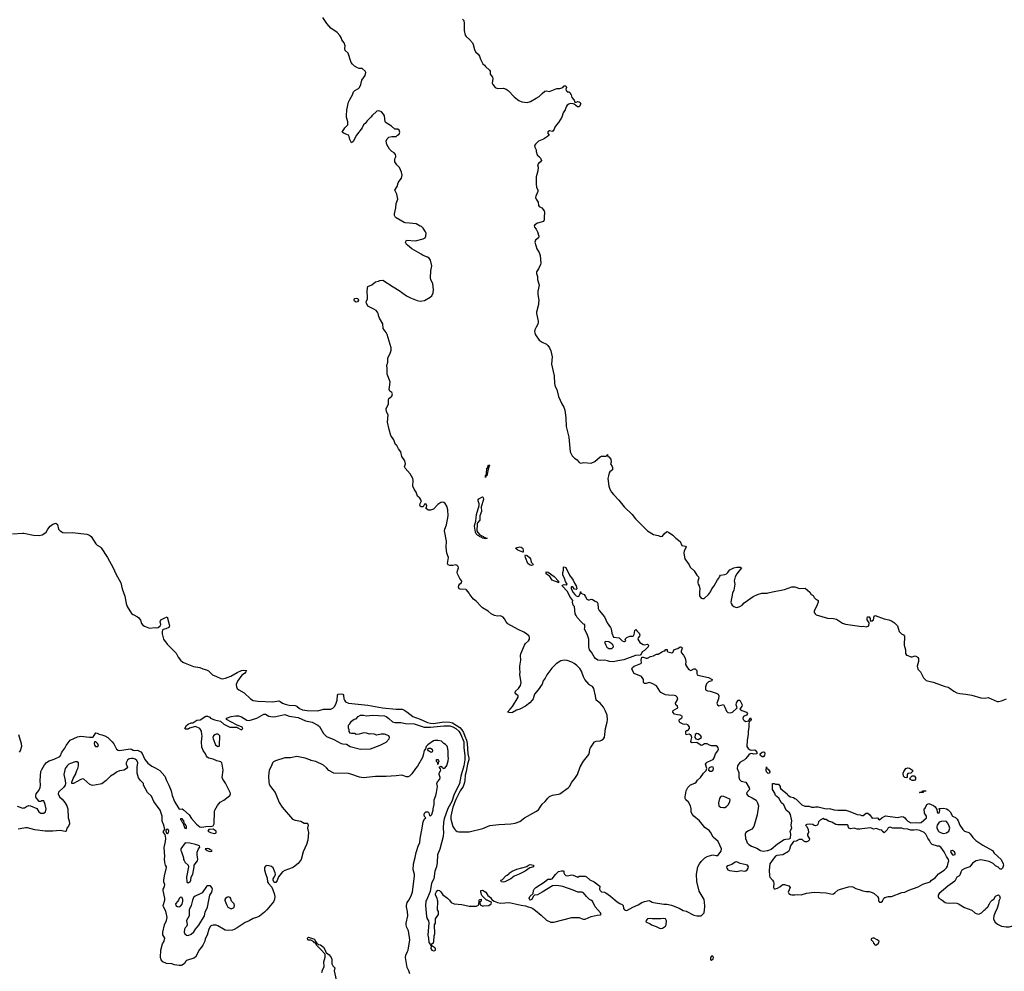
# Model space of a CAD drawing. Header units: inches. Extents: x 2347120 to 2490770, y 707513 to 877705.
# Tile 77 of 132: x 2399946 to 2413187, y 819045 to 831842. Entities that reach past the tile are written whole.
import ezdxf

# ---------------------------------------------------------------- set-up
doc = ezdxf.new("R2010")
doc.units = ezdxf.units.IN
doc.header["$MEASUREMENT"] = 0
for name, color, linetype in [('C3892', 7, 'Continuous'), ('C4801', 7, 'Continuous'), ('C4802', 7, 'Continuous'), ('C4803', 7, 'Continuous'), ('C4811', 7, 'Continuous'), ('C4812', 7, 'Continuous')]:
    doc.layers.add(name, color=color, linetype=linetype)

msp = doc.modelspace()

# ---------------------------------------------------------------- linework, layer by layer
at = {"layer": 'C3892', "color": 5}
for points, elevation in [([(2399850, 824930), (2399990, 824937), (2400000, 824935)], 80), ([(2399930, 822231), (2399968, 822110), (2399969, 822070), (2399953, 822010), (2399939, 821990)], 60), ([(2399910, 821264), (2399990, 821240), (2400000, 821243)], 60), ([(2400000, 820970), (2399925, 820955)], 60)]:
    msp.add_lwpolyline(points, dxfattribs=dict(at, elevation=elevation))
at = {"layer": 'C4801', "color": 5, "elevation": 60}
for points in [[(2403367, 820000), (2403359, 819981), (2403269, 819870), (2403239, 819841), (2403172, 819788), (2403132, 819768), (2403085, 819755), (2403030, 819724), (2402977, 819703), (2402870, 819628), (2402830, 819606), (2402810, 819600), (2402750, 819595), (2402710, 819600), (2402685, 819610), (2402610, 819657), (2402590, 819664), (2402550, 819666), (2402530, 819661), (2402510, 819650), (2402488, 819612), (2402465, 819530), (2402440, 819480), (2402434, 819450), (2402410, 819397), (2402393, 819370), (2402362, 819338), (2402310, 819235), (2402290, 819222), (2402191, 819189), (2402180, 819180), (2402162, 819150), (2402130, 819128), (2402116, 819124), (2402090, 819123), (2402030, 819130), (2401990, 819143), (2401922, 819150), (2401870, 819173), (2401850, 819197), (2401838, 819230), (2401842, 819330), (2401868, 819412), (2401889, 819450), (2401898, 819490), (2401873, 819533), (2401870, 819550), (2401872, 819572), (2401894, 819670), (2401920, 819730), (2401928, 819770), (2401913, 819853), (2401879, 819910), (2401876, 819930), (2401896, 820000)], [(2402080, 820000), (2402073, 819987), (2402043, 819950), (2402047, 819930), (2402070, 819916), (2402090, 819913), (2402110, 819922), (2402131, 819949), (2402142, 819990), (2402141, 820000)], [(2402271, 820000), (2402253, 819930), (2402224, 819870), (2402224, 819790), (2402191, 819730), (2402199, 819670), (2402191, 819649), (2402171, 819630), (2402161, 819610), (2402158, 819570), (2402165, 819550), (2402190, 819531), (2402210, 819526), (2402254, 819546), (2402290, 819575), (2402310, 819610), (2402355, 819665), (2402430, 819790), (2402439, 819841), (2402471, 819909), (2402488, 820000)], [(2402707, 820000), (2402708, 819990), (2402725, 819945), (2402745, 819905), (2402790, 819885), (2402823, 819897), (2402832, 819908), (2402836, 819930), (2402832, 819950), (2402793, 819990), (2402790, 820000)], [(2405191, 819011), (2405181, 819050), (2405158, 819098), (2405133, 819230), (2405138, 819262), (2405162, 819310), (2405168, 819330), (2405193, 819470), (2405176, 819590), (2405154, 819634), (2405145, 819670), (2405144, 819690), (2405164, 819790), (2405162, 819850), (2405147, 819910), (2405147, 819930), (2405159, 819970), (2405177, 820000)], [(2405415, 820000), (2405410, 819988), (2405403, 819930), (2405418, 819782), (2405427, 819750), (2405442, 819722), (2405447, 819690), (2405441, 819590), (2405433, 819530), (2405443, 819490), (2405449, 819430), (2405468, 819408), (2405470, 819394), (2405482, 819398), (2405486, 819410), (2405509, 819430), (2405515, 819445), (2405520, 819520), (2405528, 819550), (2405526, 819670), (2405538, 819690), (2405538, 819750), (2405578, 819810), (2405578, 819850), (2405566, 819870), (2405568, 819990), (2405565, 820000)], [(2405725, 820000), (2405750, 819972), (2405790, 819952), (2405890, 819941), (2405990, 819919), (2406090, 819922), (2406122, 819938), (2406127, 820000)], [(2406154, 820000), (2406154, 819990), (2406138, 819982), (2406134, 819970), (2406138, 819938), (2406165, 819925), (2406183, 819923), (2406253, 819930), (2406287, 819950), (2406289, 819970), (2406279, 819979), (2406231, 820000)], [(2406305, 820000), (2406326, 819986), (2406350, 819979), (2406370, 819968), (2406410, 819959), (2406530, 819968), (2406570, 819963), (2406690, 819933), (2406746, 819926), (2406783, 819910), (2406821, 819901), (2406848, 819888), (2406883, 819863), (2406959, 819799), (2407030, 819732), (2407090, 819704), (2407130, 819705), (2407370, 819769), (2407470, 819768), (2407510, 819750), (2407530, 819745), (2407550, 819746), (2407630, 819782), (2407710, 819799), (2407756, 819804), (2407764, 819810), (2407757, 819830), (2407685, 819910), (2407647, 819987), (2407625, 820000)], [(2407956, 820000), (2407980, 819980), (2408017, 819957), (2408050, 819945), (2408061, 819930), (2408067, 819890), (2408081, 819870), (2408090, 819865), (2408110, 819861), (2408190, 819908), (2408261, 819939), (2408314, 819970), (2408350, 819983), (2408410, 819995), (2408430, 819990), (2408450, 819975), (2408470, 819968), (2408608, 819948), (2408650, 819946), (2408710, 819932), (2408814, 819894), (2408870, 819863), (2408910, 819855), (2409010, 819801), (2409050, 819791), (2409110, 819792), (2409149, 819831), (2409158, 819910), (2409157, 819983), (2409152, 820000)], [(2404009, 819030), (2404018, 819062), (2404041, 819110), (2404038, 819170), (2404053, 819233), (2404055, 819275), (2403998, 819338), (2403942, 819390), (2403922, 819422), (2403910, 819429), (2403902, 819442), (2403862, 819462), (2403830, 819465), (2403822, 819470), (2403815, 819490), (2403830, 819505), (2403910, 819476), (2403916, 819470), (2403924, 819444), (2403930, 819442), (2403941, 819421), (2403965, 819405), (2403990, 819399), (2404030, 819371), (2404055, 819330), (2404062, 819302), (2404071, 819291), (2404110, 819266), (2404135, 819230), (2404143, 819210), (2404145, 819145), (2404158, 819118), (2404183, 819090), (2404174, 819050), (2404204, 818930)]]:
    msp.add_lwpolyline(points, dxfattribs=at)
for points in [[(2408610, 819754), (2408570, 819749), (2408450, 819749), (2408430, 819753), (2408390, 819749), (2408371, 819730), (2408365, 819710), (2408425, 819685), (2408442, 819670), (2408506, 819646), (2408550, 819623), (2408570, 819620), (2408590, 819625), (2408629, 819650), (2408639, 819670), (2408643, 819723), (2408629, 819749)], [(2405490, 819388), (2405478, 819382), (2405477, 819350), (2405490, 819327), (2405510, 819321), (2405530, 819324), (2405536, 819330), (2405536, 819350), (2405530, 819359)], [(2409250, 819248), (2409238, 819230), (2409234, 819214), (2409238, 819198), (2409250, 819194), (2409270, 819214), (2409274, 819230), (2409267, 819247)]]:
    msp.add_lwpolyline(points, close=True, dxfattribs=at)
at = {"layer": 'C4802', "color": 5}
for points, elevation in [([(2400000, 824935), (2400131, 824911), (2400210, 824907), (2400250, 824916), (2400285, 824935), (2400301, 824950), (2400324, 824990), (2400358, 825030), (2400390, 825057), (2400430, 825072), (2400453, 825053), (2400469, 824989), (2400489, 824969), (2400528, 824948), (2400563, 824943), (2400650, 824947), (2400850, 824923), (2400883, 824910), (2400908, 824890), (2400972, 824792), (2400990, 824775), (2401030, 824751), (2401040, 824740), (2401125, 824610), (2401203, 824470), (2401238, 824390), (2401305, 824270), (2401325, 824190), (2401359, 824090), (2401378, 823990), (2401393, 823950), (2401450, 823856), (2401470, 823841), (2401530, 823813), (2401550, 823797), (2401570, 823767), (2401583, 823723), (2401600, 823700), (2401624, 823684), (2401690, 823660), (2401768, 823668), (2401790, 823665), (2401810, 823670), (2401837, 823690), (2401842, 823710), (2401833, 823750), (2401845, 823770), (2401890, 823795), (2401931, 823810), (2401958, 823710), (2401959, 823690), (2401950, 823669), (2401910, 823651), (2401877, 823643), (2401867, 823633), (2401861, 823610), (2401863, 823583), (2401879, 823510), (2401930, 823446), (2402050, 823324), (2402079, 823270), (2402110, 823230), (2402142, 823202), (2402170, 823187), (2402283, 823143), (2402370, 823130), (2402410, 823112), (2402459, 823099), (2402484, 823084), (2402537, 823030), (2402591, 823011), (2402650, 822981), (2402670, 822978), (2402714, 822986), (2402786, 823014), (2402870, 823065), (2402928, 823092), (2402950, 823095), (2402992, 823092), (2402995, 823090), (2402988, 823070), (2402968, 823050), (2402934, 823026), (2402875, 822945), (2402859, 822901), (2402861, 822870), (2402872, 822850), (2402892, 822832), (2402963, 822790), (2403048, 822710), (2403087, 822687), (2403150, 822677), (2403350, 822669), (2403430, 822680), (2403450, 822672), (2403480, 822650), (2403516, 822636), (2403570, 822623), (2403650, 822621), (2403671, 822611), (2403710, 822579), (2403750, 822563), (2403810, 822553), (2403954, 822546), (2404032, 822568), (2404130, 822569), (2404158, 822582), (2404184, 822610), (2404203, 822650), (2404214, 822690), (2404220, 822760), (2404230, 822772), (2404274, 822774), (2404291, 822771), (2404300, 822760), (2404306, 822710), (2404313, 822690), (2404328, 822670), (2404370, 822650), (2404630, 822624), (2404827, 822590), (2405009, 822571), (2405090, 822568), (2405110, 822561), (2405153, 822533), (2405233, 822470), (2405330, 822437), (2405431, 822390), (2405470, 822380), (2405510, 822379), (2405650, 822400), (2405730, 822395), (2405765, 822385), (2405816, 822356), (2405863, 822323), (2405894, 822294), (2405915, 822255), (2405930, 822205), (2405954, 822154), (2405963, 822110), (2405972, 821970), (2405988, 821910), (2405987, 821890), (2405970, 821830), (2405951, 821730), (2405938, 821682), (2405934, 821610), (2405925, 821570), (2405909, 821530), (2405871, 821470), (2405810, 821355), (2405770, 821252), (2405742, 821130), (2405745, 821090), (2405772, 820990), (2405797, 820950), (2405810, 820936), (2405830, 820925), (2405850, 820920), (2405990, 820920), (2406173, 820967), (2406270, 821007), (2406390, 821019), (2406550, 821026), (2406610, 821037), (2406670, 821058), (2406735, 821110), (2406888, 821192), (2406922, 821218), (2406947, 821250), (2406970, 821291), (2407014, 821326), (2407047, 821373), (2407070, 821397), (2407110, 821415), (2407190, 821426), (2407210, 821433), (2407323, 821510), (2407340, 821530), (2407370, 821590), (2407410, 821638), (2407446, 821690), (2407485, 821795), (2407526, 821870), (2407599, 821961), (2407610, 821990), (2407614, 822030), (2407623, 822050), (2407678, 822130), (2407700, 822140), (2407750, 822145), (2407770, 822151), (2407793, 822167), (2407810, 822190), (2407824, 822310), (2407846, 822394), (2407852, 822430), (2407845, 822490), (2407825, 822545), (2407795, 822595), (2407750, 822650), (2407697, 822690), (2407691, 822750), (2407665, 822850), (2407650, 822875), (2407612, 822892), (2407602, 822902), (2407548, 822970), (2407527, 823007), (2407500, 823080), (2407477, 823117), (2407438, 823158), (2407404, 823184), (2407370, 823203), (2407310, 823225), (2407270, 823227), (2407222, 823218), (2407161, 823179), (2407100, 823120), (2407033, 823030), (2407012, 822988), (2406986, 822950), (2406970, 822905), (2406919, 822830), (2406868, 822770), (2406851, 822710), (2406839, 822690), (2406805, 822655), (2406750, 822610), (2406670, 822572), (2406625, 822555), (2406575, 822525), (2406542, 822522), (2406508, 822528), (2406540, 822570), (2406574, 822606), (2406649, 822730), (2406649, 822750), (2406624, 822770), (2406609, 822790), (2406613, 822810), (2406655, 822850), (2406681, 822890), (2406689, 822929), (2406672, 823030), (2406675, 823070), (2406670, 823110), (2406670, 823150), (2406686, 823230), (2406683, 823290), (2406687, 823313), (2406734, 823430), (2406750, 823452), (2406790, 823490), (2406803, 823510), (2406804, 823530), (2406796, 823550), (2406763, 823583), (2406727, 823607), (2406650, 823643), (2406510, 823719), (2406490, 823744), (2406467, 823787), (2406448, 823808), (2406410, 823824), (2406370, 823820), (2406329, 823830), (2406286, 823850), (2406244, 823890), (2406170, 823933), (2406150, 823949), (2406083, 824023), (2406047, 824050), (2405998, 824110), (2405989, 824130), (2405956, 824176), (2405950, 824179), (2405870, 824182), (2405854, 824190), (2405847, 824210), (2405850, 824232), (2405866, 824254), (2405889, 824271), (2405893, 824290), (2405867, 824327), (2405833, 824390), (2405829, 824410), (2405833, 824430), (2405849, 824470), (2405844, 824490), (2405830, 824504), (2405810, 824512), (2405770, 824500), (2405730, 824502), (2405709, 824510), (2405701, 824530), (2405712, 824610), (2405692, 824670), (2405681, 824750), (2405685, 824830), (2405661, 824970), (2405663, 824990), (2405686, 825050), (2405708, 825172), (2405705, 825250), (2405690, 825298), (2405670, 825335), (2405650, 825348), (2405630, 825352), (2405610, 825348), (2405570, 825324), (2405510, 825258), (2405470, 825244), (2405445, 825245), (2405408, 825270), (2405416, 825284), (2405421, 825310), (2405410, 825332), (2405392, 825328), (2405371, 825289), (2405346, 825290), (2405330, 825298), (2405326, 825310), (2405330, 825334), (2405349, 825370), (2405329, 825409), (2405295, 825435), (2405279, 825490), (2405249, 825530), (2405233, 825570), (2405236, 825650), (2405233, 825670), (2405195, 825735), (2405128, 825810), (2405123, 825830), (2405134, 825870), (2405126, 825910), (2405084, 825970), (2405071, 826030), (2405041, 826070), (2405016, 826116), (2405001, 826130), (2404989, 826150), (2404979, 826190), (2404939, 826250), (2404913, 826333), (2404893, 826430), (2404902, 826530), (2404879, 826570), (2404874, 826610), (2404906, 826674), (2404907, 826730), (2404912, 826748), (2404950, 826781), (2404958, 826810), (2404950, 826829), (2404925, 826845), (2404914, 826870), (2404925, 826930), (2404926, 826970), (2404887, 827073), (2404889, 827150), (2404885, 827190), (2404895, 827235), (2404899, 827290), (2404933, 827367), (2404941, 827399), (2404941, 827430), (2404887, 827607), (2404874, 827634), (2404833, 827690), (2404829, 827750), (2404784, 827830), (2404775, 827850), (2404769, 827890), (2404759, 827910), (2404739, 827930), (2404710, 827950), (2404630, 827990), (2404610, 828029), (2404607, 828050), (2404623, 828090), (2404625, 828110), (2404619, 828190), (2404622, 828230), (2404630, 828253), (2404683, 828277), (2404730, 828317), (2404773, 828327), (2404790, 828336), (2404830, 828338), (2404968, 828248), (2405050, 828200), (2405150, 828128), (2405201, 828101), (2405290, 828064), (2405330, 828058), (2405390, 828065), (2405467, 828110), (2405490, 828129), (2405506, 828170), (2405509, 828210), (2405501, 828290), (2405473, 828350), (2405470, 828370), (2405474, 828466), (2405489, 828530), (2405470, 828609), (2405453, 828633), (2405430, 828649), (2405370, 828669), (2405345, 828690), (2405220, 828760), (2405162, 828810), (2405145, 828830), (2405136, 828850), (2405142, 828870), (2405150, 828875), (2405270, 828866), (2405370, 828895), (2405397, 828910), (2405410, 828930), (2405411, 828970), (2405404, 828990), (2405370, 829039), (2405350, 829059), (2405330, 829064), (2405276, 829096), (2405190, 829108), (2405130, 829110), (2405115, 829115), (2405010, 829176), (2404996, 829190), (2404988, 829210), (2404988, 829230), (2405005, 829310), (2405010, 829370), (2405032, 829430), (2405017, 829497), (2404989, 829550), (2405021, 829599), (2405036, 829650), (2405047, 829670), (2405081, 829710), (2405090, 829750), (2405081, 829790), (2405054, 829854), (2405019, 829890), (2404993, 829930), (2404989, 829950), (2404992, 829970), (2405003, 830000)], 80), ([(2406932, 830000), (2406950, 829982), (2406965, 829950), (2406952, 829930), (2406922, 829910), (2406911, 829890), (2406919, 829859), (2406916, 829810), (2406891, 829730), (2406891, 829630), (2406897, 829590), (2406914, 829550), (2406914, 829530), (2406887, 829470), (2406884, 829450), (2406891, 829430), (2406917, 829390), (2406923, 829343), (2406932, 829330), (2406966, 829310), (2406998, 829270), (2407005, 829250), (2407005, 829230), (2406998, 829210), (2406999, 829150), (2406991, 829130), (2406910, 829106), (2406875, 829085), (2406864, 829070), (2406870, 829050), (2406890, 829025), (2406909, 828990), (2406927, 828930), (2406925, 828910), (2406884, 828876), (2406875, 828850), (2406902, 828762), (2406930, 828710), (2406944, 828670), (2406953, 828570), (2406950, 828548), (2406921, 828490), (2406895, 828450), (2406895, 828430), (2406908, 828390), (2406911, 828349), (2406931, 828270), (2406915, 828190), (2406915, 828145), (2406927, 828070), (2406921, 828030), (2406923, 828010), (2406896, 827910), (2406896, 827890), (2406919, 827790), (2406919, 827770), (2406914, 827746), (2406890, 827708), (2406874, 827670), (2406871, 827649), (2406873, 827630), (2406884, 827604), (2406930, 827531), (2406970, 827504), (2407030, 827478), (2407050, 827462), (2407072, 827430), (2407088, 827390), (2407107, 827310), (2407099, 827210), (2407134, 827054), (2407137, 826950), (2407149, 826909), (2407170, 826870), (2407194, 826774), (2407236, 826676), (2407262, 826630), (2407275, 826590), (2407290, 826490), (2407295, 826370), (2407329, 826230), (2407342, 826130), (2407349, 826030), (2407375, 825975), (2407405, 825945), (2407441, 825921), (2407470, 825887), (2407490, 825879), (2407530, 825886), (2407630, 825880), (2407680, 825900), (2407750, 825965), (2407772, 825972), (2407830, 825974), (2407842, 825978), (2407846, 825990), (2407853, 825993), (2407854, 825970), (2407870, 825962), (2407895, 825930), (2407898, 825890), (2407892, 825870), (2407914, 825834), (2407918, 825818), (2407916, 825790), (2407880, 825760), (2407873, 825747), (2407862, 825710), (2407857, 825670), (2407867, 825570), (2407882, 825530), (2407905, 825490), (2407930, 825458), (2408002, 825382), (2408073, 825293), (2408182, 825190), (2408228, 825130), (2408390, 824970), (2408470, 824921), (2408530, 824907), (2408570, 824891), (2408590, 824896), (2408615, 824930), (2408650, 824958), (2408670, 824952), (2408730, 824910), (2408768, 824868), (2408826, 824826), (2408851, 824771), (2408900, 824760), (2408907, 824750), (2408882, 824698), (2408877, 824670), (2408890, 824590), (2408948, 824510), (2408961, 824481), (2409014, 824430), (2409050, 824371), (2409075, 824350), (2409081, 824330), (2409067, 824290), (2409067, 824270), (2409071, 824250), (2409083, 824230), (2409091, 824190), (2409087, 824150), (2409090, 824094), (2409110, 824061), (2409130, 824056), (2409150, 824059), (2409210, 824111), (2409238, 824150), (2409256, 824190), (2409285, 824230), (2409329, 824310), (2409349, 824330), (2409355, 824350), (2409370, 824371), (2409430, 824379), (2409450, 824388), (2409470, 824407), (2409477, 824423), (2409495, 824445), (2409549, 824470), (2409590, 824479), (2409638, 824478), (2409651, 824471), (2409588, 824392), (2409566, 824350), (2409555, 824295), (2409563, 824250), (2409551, 824171), (2409533, 824130), (2409511, 824010), (2409515, 823990), (2409527, 823970), (2409550, 823950), (2409570, 823942), (2409590, 823939), (2409630, 823949), (2409661, 823970), (2409690, 823999), (2409810, 824083), (2409869, 824110), (2409928, 824130), (2410000, 824132)], 80), ([(2409152, 820000), (2409150, 820010), (2409083, 820123), (2409050, 820254), (2409046, 820350), (2409066, 820450), (2409088, 820492), (2409110, 820523), (2409161, 820570), (2409190, 820589), (2409250, 820608), (2409270, 820609), (2409310, 820600), (2409336, 820604), (2409378, 820662), (2409383, 820690), (2409341, 820790), (2409273, 820850), (2409236, 820916), (2409217, 820937), (2409159, 820979), (2409090, 821066), (2409013, 821130), (2408990, 821157), (2408976, 821190), (2408976, 821230), (2408965, 821270), (2408938, 821318), (2408902, 821350), (2408893, 821370), (2408895, 821390), (2408907, 821470), (2408930, 821518), (2408968, 821552), (2409023, 821577), (2409041, 821590), (2409063, 821617), (2409103, 821650), (2409141, 821710), (2409177, 821743), (2409185, 821770), (2409169, 821830), (2409176, 821844), (2409190, 821857), (2409250, 821882), (2409270, 821894), (2409284, 821916), (2409301, 821970), (2409335, 822010), (2409342, 822030), (2409340, 822050), (2409330, 822065), (2409310, 822077), (2409250, 822076), (2409224, 822084), (2409190, 822103), (2409156, 822104), (2409130, 822085), (2409110, 822081), (2409050, 822122), (2408990, 822118), (2408982, 822122), (2408973, 822133), (2408987, 822190), (2408977, 822217), (2408950, 822234), (2408910, 822225), (2408903, 822250), (2408904, 822270), (2408910, 822282), (2408930, 822282), (2408955, 822310), (2408954, 822334), (2408930, 822358), (2408910, 822368), (2408890, 822362), (2408870, 822366), (2408823, 822390), (2408814, 822410), (2408815, 822425), (2408823, 822437), (2408850, 822454), (2408858, 822470), (2408826, 822490), (2408790, 822493), (2408750, 822504), (2408729, 822530), (2408735, 822550), (2408795, 822590), (2408794, 822610), (2408770, 822628), (2408765, 822650), (2408795, 822705), (2408789, 822730), (2408770, 822749), (2408754, 822754), (2408670, 822756), (2408630, 822762), (2408614, 822770), (2408570, 822795), (2408555, 822810), (2408510, 822885), (2408450, 822917), (2408410, 822927), (2408370, 822915), (2408350, 822914), (2408337, 822930), (2408334, 822970), (2408309, 823009), (2408209, 823049), (2408178, 823110), (2408189, 823130), (2408210, 823147), (2408298, 823182), (2408306, 823194), (2408305, 823230), (2408312, 823268), (2408330, 823268), (2408370, 823254), (2408390, 823254), (2408430, 823276), (2408470, 823285), (2408509, 823311), (2408530, 823311), (2408590, 823345), (2408614, 823354), (2408626, 823354), (2408626, 823366), (2408633, 823373), (2408654, 823374), (2408654, 823350), (2408662, 823342), (2408714, 823326), (2408728, 823332), (2408749, 823371), (2408796, 823384), (2408828, 823410), (2408834, 823410), (2408850, 823402), (2408856, 823390), (2408842, 823350), (2408842, 823330), (2408874, 823294), (2408894, 823254), (2408905, 823210), (2408898, 823170), (2408925, 823125), (2408945, 823105), (2408970, 823092), (2409010, 823112), (2409030, 823112), (2409051, 823091), (2409051, 823050), (2409058, 823030), (2409065, 823025), (2409210, 822997), (2409257, 822970), (2409255, 822950), (2409210, 822936), (2409182, 822910), (2409168, 822870), (2409168, 822830), (2409195, 822815), (2409230, 822810), (2409310, 822787), (2409341, 822770), (2409347, 822750), (2409345, 822710), (2409322, 822650), (2409330, 822626), (2409350, 822614), (2409410, 822633), (2409430, 822599), (2409450, 822541), (2409470, 822526), (2409510, 822519), (2409530, 822528), (2409593, 822587), (2409582, 822630), (2409584, 822656), (2409609, 822691), (2409630, 822691), (2409663, 822630), (2409659, 822610), (2409632, 822570), (2409658, 822550), (2409718, 822530), (2409735, 822510), (2409722, 822490), (2409690, 822478), (2409681, 822470), (2409671, 822450), (2409676, 822430), (2409690, 822416), (2409710, 822406), (2409748, 822412), (2409758, 822422), (2409770, 822454), (2409782, 822430), (2409774, 822410), (2409758, 822402), (2409751, 822370), (2409751, 822329), (2409741, 822270), (2409744, 822230), (2409727, 822153), (2409725, 822070), (2409741, 822041), (2409770, 822022), (2409790, 822019), (2409823, 822023), (2409838, 822018), (2409861, 821990), (2409858, 821970), (2409817, 821963), (2409790, 821973), (2409770, 821970), (2409750, 821958), (2409712, 821908), (2409692, 821890), (2409629, 821851), (2409601, 821810), (2409594, 821774), (2409616, 821716), (2409616, 821656), (2409625, 821625), (2409650, 821601), (2409710, 821587), (2409755, 821510), (2409761, 821490), (2409726, 821450), (2409721, 821430), (2409736, 821410), (2409750, 821401), (2409798, 821378), (2409850, 821345), (2409870, 821312), (2409881, 821270), (2409863, 821150), (2409820, 820990), (2409790, 820958), (2409745, 820935), (2409712, 820910), (2409702, 820890), (2409708, 820830), (2409718, 820798), (2409730, 820773), (2409753, 820750), (2409789, 820729), (2409859, 820699), (2409910, 820670), (2409950, 820660), (2410000, 820669)], 60), ([(2400000, 821243), (2400010, 821245), (2400038, 821262), (2400070, 821273), (2400090, 821269), (2400175, 821235), (2400203, 821190), (2400230, 821172), (2400270, 821171), (2400295, 821190), (2400302, 821230), (2400290, 821288), (2400270, 821338), (2400244, 821336), (2400230, 821326), (2400210, 821328), (2400188, 821350), (2400165, 821385), (2400162, 821410), (2400169, 821430), (2400203, 821477), (2400223, 821517), (2400227, 821550), (2400222, 821610), (2400231, 821730), (2400242, 821758), (2400279, 821821), (2400307, 821853), (2400343, 821877), (2400410, 821898), (2400486, 821934), (2400501, 821950), (2400503, 821970), (2400512, 821990), (2400553, 822047), (2400570, 822082), (2400627, 822153), (2400723, 822197), (2400770, 822209), (2400887, 822193), (2400926, 822194), (2400938, 822202), (2400970, 822251), (2400990, 822247), (2401013, 822233), (2401050, 822227), (2401090, 822213), (2401132, 822190), (2401190, 822130), (2401210, 822104), (2401250, 822030), (2401270, 822017), (2401290, 822015), (2401430, 822038), (2401450, 822031), (2401470, 822017), (2401490, 822013), (2401530, 822017), (2401575, 821995), (2401595, 821975), (2401630, 821894), (2401670, 821842), (2401723, 821803), (2401770, 821781), (2401830, 821745), (2401896, 821670), (2401919, 821610), (2401953, 821550), (2401982, 821470), (2401998, 821410), (2402030, 821330), (2402090, 821227), (2402130, 821228), (2402150, 821217), (2402225, 821150), (2402258, 821098), (2402324, 821024), (2402369, 820989), (2402396, 820984), (2402450, 820992), (2402530, 820995), (2402550, 821002), (2402562, 821030), (2402568, 821192), (2402572, 821210), (2402606, 821274), (2402640, 821320), (2402692, 821348), (2402751, 821389), (2402771, 821410), (2402780, 821430), (2402775, 821450), (2402715, 821575), (2402677, 821630), (2402671, 821650), (2402683, 821750), (2402671, 821831), (2402663, 821850), (2402650, 821862), (2402597, 821877), (2402550, 821898), (2402490, 821909), (2402466, 821926), (2402458, 821938), (2402445, 821970), (2402413, 822013), (2402397, 822057), (2402391, 822130), (2402400, 822210), (2402394, 822230), (2402392, 822272), (2402370, 822309), (2402310, 822339), (2402230, 822315), (2402210, 822299), (2402180, 822300), (2402170, 822303), (2402166, 822310), (2402190, 822350), (2402212, 822370), (2402250, 822384), (2402274, 822386), (2402330, 822421), (2402373, 822427), (2402450, 822475), (2402470, 822475), (2402501, 822461), (2402512, 822450), (2402568, 822428), (2402648, 822408), (2402690, 822368), (2402770, 822330), (2402866, 822326), (2402881, 822321), (2402910, 822299), (2402930, 822291), (2402949, 822310), (2402936, 822330), (2402860, 822360), (2402729, 822429), (2402729, 822450), (2402790, 822470), (2402850, 822479), (2402890, 822479), (2402930, 822467), (2403001, 822421), (2403030, 822416), (2403133, 822447), (2403230, 822502), (2403250, 822504), (2403297, 822477), (2403352, 822468), (2403390, 822470), (2403510, 822499), (2403570, 822476), (2403690, 822457), (2403790, 822413), (2403877, 822397), (2403956, 822356), (2403978, 822338), (2404030, 822241), (2404070, 822203), (2404170, 822162), (2404270, 822109), (2404290, 822103), (2404340, 822100), (2404390, 822067), (2404530, 822030), (2404664, 822036), (2404794, 822086), (2404874, 822126), (2404913, 822170), (2404919, 822190), (2404909, 822210), (2404890, 822222), (2404850, 822234), (2404807, 822233), (2404750, 822221), (2404715, 822235), (2404670, 822237), (2404650, 822234), (2404609, 822249), (2404572, 822252), (2404510, 822233), (2404471, 822229), (2404450, 822241), (2404410, 822242), (2404389, 822249), (2404375, 822270), (2404375, 822290), (2404367, 822313), (2404370, 822354), (2404388, 822372), (2404408, 822410), (2404446, 822434), (2404470, 822441), (2404499, 822470), (2404530, 822488), (2404570, 822490), (2404610, 822482), (2404690, 822488), (2404850, 822479), (2404874, 822470), (2404910, 822445), (2404961, 822401), (2404989, 822389), (2405070, 822389), (2405135, 822375), (2405250, 822372), (2405386, 822326), (2405470, 822328), (2405650, 822348), (2405730, 822347), (2405770, 822332), (2405810, 822310), (2405850, 822274), (2405877, 822230), (2405917, 822130), (2405919, 822050), (2405932, 821948), (2405931, 821890), (2405919, 821810), (2405880, 821670), (2405862, 821570), (2405785, 821415), (2405758, 821330), (2405705, 821235), (2405654, 821094), (2405645, 821050), (2405640, 820970), (2405647, 820910), (2405642, 820858), (2405594, 820686), (2405565, 820610), (2405561, 820510), (2405549, 820450), (2405527, 820390), (2405514, 820290), (2405485, 820230), (2405464, 820116), (2405415, 820000)], 60), ([(2405177, 820000), (2405208, 820050), (2405227, 820110), (2405257, 820330), (2405256, 820350), (2405239, 820410), (2405241, 820490), (2405265, 820575), (2405277, 820643), (2405310, 820741), (2405326, 820774), (2405330, 820832), (2405360, 820970), (2405370, 821054), (2405390, 821094), (2405406, 821110), (2405390, 821126), (2405384, 821150), (2405390, 821172), (2405410, 821191), (2405434, 821190), (2405450, 821174), (2405458, 821138), (2405470, 821134), (2405490, 821154), (2405496, 821184), (2405508, 821210), (2405508, 821230), (2405521, 821290), (2405519, 821350), (2405544, 821410), (2405552, 821448), (2405563, 821530), (2405557, 821570), (2405566, 821594), (2405598, 821630), (2405599, 821650), (2405589, 821690), (2405589, 821710), (2405608, 821750), (2405607, 821767), (2405588, 821792), (2405610, 821802), (2405634, 821790), (2405638, 821778), (2405650, 821774), (2405670, 821782), (2405689, 821811), (2405710, 821874), (2405713, 821910), (2405708, 821932), (2405709, 822011), (2405699, 822059), (2405693, 822073), (2405674, 822094), (2405650, 822110), (2405618, 822138), (2405570, 822149), (2405530, 822149), (2405510, 822144), (2405434, 822090), (2405413, 822070), (2405403, 822037), (2405387, 822013), (2405373, 821950), (2405361, 821919), (2405296, 821804), (2405267, 821770), (2405220, 821700), (2405190, 821670), (2405170, 821660), (2405150, 821660), (2405100, 821680), (2405083, 821683), (2405010, 821673), (2404876, 821664), (2404730, 821665), (2404570, 821646), (2404516, 821656), (2404398, 821698), (2404370, 821704), (2404170, 821708), (2404103, 821743), (2404070, 821783), (2404030, 821817), (2403930, 821867), (2403861, 821881), (2403848, 821890), (2403786, 821910), (2403675, 821935), (2403590, 821917), (2403510, 821917), (2403384, 821876), (2403359, 821861), (2403347, 821850), (2403333, 821807), (2403303, 821750), (2403291, 821670), (2403295, 821590), (2403303, 821563), (2403319, 821530), (2403380, 821450), (2403436, 821316), (2403478, 821250), (2403616, 821090), (2403650, 821075), (2403725, 821065), (2403770, 821039), (2403810, 821035), (2403821, 821030), (2403823, 821023), (2403825, 821010), (2403817, 820970), (2403828, 820910), (2403823, 820810), (2403805, 820750), (2403758, 820650), (2403731, 820550), (2403690, 820493), (2403630, 820446), (2403610, 820434), (2403510, 820401), (2403479, 820381), (2403425, 820315), (2403410, 820265), (2403390, 820238), (2403370, 820237), (2403355, 820270), (2403353, 820290), (2403378, 820322), (2403384, 820350), (2403382, 820370), (2403356, 820436), (2403333, 820453), (2403303, 820463), (2403270, 820466), (2403250, 820460), (2403238, 820442), (2403237, 820410), (2403250, 820359), (2403276, 820296), (2403278, 820250), (2403290, 820225), (2403337, 820177), (2403368, 820090), (2403375, 820050), (2403371, 820009), (2403367, 820000)], 60), ([(2401896, 820000), (2401897, 820003), (2401900, 820030), (2401874, 820130), (2401874, 820150), (2401890, 820172), (2401899, 820210), (2401883, 820243), (2401883, 820270), (2401893, 820330), (2401922, 820442), (2401922, 820450), (2401909, 820470), (2401899, 820510), (2401895, 820555), (2401899, 820590), (2401890, 820710), (2401908, 820790), (2401910, 820830), (2401903, 820883), (2401878, 820910), (2401882, 820930), (2401898, 820950), (2401885, 821010), (2401862, 821062), (2401862, 821130), (2401837, 821210), (2401750, 821330), (2401719, 821399), (2401665, 821450), (2401613, 821550), (2401609, 821570), (2401594, 821590), (2401570, 821609), (2401545, 821645), (2401528, 821708), (2401524, 821744), (2401526, 821790), (2401537, 821850), (2401521, 821881), (2401498, 821898), (2401470, 821908), (2401450, 821908), (2401420, 821900), (2401397, 821883), (2401376, 821850), (2401376, 821830), (2401397, 821790), (2401384, 821770), (2401350, 821750), (2401290, 821742), (2401250, 821723), (2401220, 821700), (2401169, 821671), (2401110, 821610), (2401050, 821567), (2401030, 821560), (2400930, 821543), (2400910, 821546), (2400890, 821558), (2400810, 821630), (2400790, 821631), (2400770, 821625), (2400670, 821572), (2400648, 821570), (2400647, 821590), (2400664, 821636), (2400696, 821690), (2400713, 821747), (2400730, 821774), (2400739, 821810), (2400739, 821850), (2400720, 821860), (2400690, 821861), (2400630, 821841), (2400609, 821830), (2400585, 821810), (2400558, 821770), (2400540, 821690), (2400559, 821610), (2400563, 821570), (2400559, 821550), (2400538, 821522), (2400470, 821455), (2400463, 821430), (2400482, 821390), (2400518, 821358), (2400555, 821315), (2400580, 821270), (2400594, 821230), (2400597, 821110), (2400612, 821070), (2400614, 821030), (2400602, 820998), (2400581, 820970), (2400570, 820929), (2400557, 820923), (2400490, 820939), (2400390, 820929), (2400290, 820931), (2400150, 820948), (2400050, 820976), (2400025, 820975), (2400000, 820970)], 60), ([(2410000, 821716), (2409990, 821728), (2409985, 821750), (2409990, 821794), (2409992, 821772), (2410000, 821769)], 60), ([(2407625, 820000), (2407609, 820010), (2407569, 820050), (2407530, 820099), (2407510, 820109), (2407450, 820109), (2407390, 820136), (2407250, 820185), (2407170, 820199), (2407110, 820193), (2406973, 820107), (2406910, 820074), (2406870, 820068), (2406851, 820049), (2406831, 820009), (2406810, 820002), (2406805, 820005), (2406799, 820030), (2406805, 820050), (2406849, 820091), (2406854, 820130), (2406865, 820150), (2406885, 820170), (2406998, 820242), (2407050, 820284), (2407090, 820283), (2407108, 820290), (2407150, 820345), (2407182, 820378), (2407193, 820387), (2407230, 820395), (2407255, 820395), (2407262, 820390), (2407264, 820370), (2407273, 820350), (2407290, 820335), (2407310, 820330), (2407370, 820343), (2407390, 820339), (2407450, 820312), (2407470, 820322), (2407530, 820325), (2407550, 820325), (2407570, 820316), (2407614, 820274), (2407671, 820250), (2407747, 820190), (2407744, 820150), (2407750, 820130), (2407761, 820121), (2407770, 820114), (2407810, 820110), (2407830, 820102), (2407890, 820057), (2407956, 820000)], 60), ([(2402488, 820000), (2402501, 820070), (2402530, 820110), (2402536, 820130), (2402537, 820150), (2402531, 820171), (2402510, 820192), (2402470, 820192), (2402457, 820183), (2402399, 820101), (2402375, 820085), (2402307, 820053), (2402284, 820036), (2402277, 820023), (2402271, 820000)], 60), ([(2405565, 820000), (2405558, 820030), (2405538, 820070), (2405538, 820090), (2405548, 820110), (2405570, 820134), (2405590, 820132), (2405610, 820112), (2405635, 820075), (2405698, 820030), (2405725, 820000)], 60), ([(2406231, 820000), (2406223, 820003), (2406162, 820062), (2406148, 820110), (2406148, 820130), (2406170, 820135), (2406216, 820110), (2406243, 820063), (2406278, 820038), (2406302, 820002), (2406305, 820000)], 60), ([(2402141, 820000), (2402141, 820010), (2402133, 820033), (2402130, 820038), (2402110, 820042), (2402090, 820022), (2402080, 820000)], 60), ([(2402790, 820000), (2402784, 820024), (2402775, 820035), (2402763, 820043), (2402750, 820044), (2402730, 820038), (2402715, 820025), (2402707, 820010), (2402707, 820000)], 60), ([(2406127, 820000), (2406128, 820012), (2406150, 820014), (2406154, 820010), (2406154, 820000)], 60)]:
    msp.add_lwpolyline(points, dxfattribs=dict(at, elevation=elevation))
for points, elevation in [([(2404470, 828045), (2404450, 828058), (2404444, 828070), (2404450, 828091), (2404470, 828098), (2404493, 828093), (2404501, 828070), (2404490, 828049)], 80), ([(2406210, 825686), (2406210, 825714), (2406218, 825722), (2406222, 825738), (2406230, 825810), (2406242, 825818), (2406241, 825830), (2406250, 825858), (2406262, 825850), (2406244, 825796), (2406230, 825708), (2406214, 825706)], 60), ([(2406210, 824861), (2406170, 824869), (2406159, 824879), (2406128, 824890), (2406120, 824900), (2406103, 824910), (2406083, 824930), (2406075, 824950), (2406064, 825030), (2406065, 825055), (2406082, 825098), (2406090, 825190), (2406124, 825310), (2406123, 825330), (2406110, 825370), (2406113, 825387), (2406122, 825398), (2406170, 825427), (2406178, 825418), (2406183, 825390), (2406150, 825290), (2406158, 825230), (2406132, 825170), (2406135, 825110), (2406104, 825076), (2406099, 825061), (2406095, 824970), (2406106, 824946), (2406136, 824916), (2406159, 824899), (2406184, 824890), (2406185, 824885), (2406234, 824870), (2406230, 824865)], 60), ([(2406710, 824681), (2406645, 824710), (2406619, 824730), (2406622, 824738), (2406635, 824745), (2406670, 824752), (2406690, 824749), (2406701, 824741), (2406710, 824730), (2406717, 824703), (2406717, 824683)], 60), ([(2406830, 824502), (2406810, 824506), (2406780, 824530), (2406749, 824611), (2406744, 824636), (2406750, 824645), (2406770, 824638), (2406802, 824610), (2406815, 824590), (2406825, 824545), (2406841, 824530), (2406850, 824509)], 60), ([(2407190, 824269), (2407179, 824279), (2407150, 824285), (2407105, 824305), (2407074, 824354), (2407028, 824390), (2407025, 824415), (2407052, 824412), (2407134, 824354), (2407190, 824290)], 60), ([(2407430, 824178), (2407405, 824185), (2407390, 824208), (2407370, 824218), (2407362, 824210), (2407364, 824190), (2407390, 824138), (2407410, 824111), (2407430, 824095), (2407450, 824087), (2407466, 824090), (2407486, 824130), (2407486, 824150), (2407490, 824150), (2407492, 824132), (2407535, 824110), (2407551, 824090), (2407571, 824051), (2407590, 824042), (2407610, 824042), (2407630, 824051), (2407650, 824046), (2407683, 824023), (2407711, 824010), (2407719, 823990), (2407724, 823924), (2407738, 823898), (2407811, 823810), (2407845, 823730), (2407890, 823670), (2407899, 823650), (2407908, 823590), (2407930, 823539), (2408008, 823528), (2408050, 823488), (2408070, 823479), (2408079, 823481), (2408098, 823490), (2408089, 823510), (2408110, 823532), (2408150, 823551), (2408190, 823551), (2408202, 823558), (2408210, 823574), (2408218, 823630), (2408230, 823642), (2408243, 823623), (2408276, 823590), (2408285, 823570), (2408283, 823550), (2408262, 823530), (2408259, 823510), (2408285, 823465), (2408330, 823439), (2408350, 823436), (2408390, 823443), (2408403, 823430), (2408398, 823410), (2408380, 823390), (2408350, 823361), (2408318, 823342), (2408298, 823302), (2408290, 823295), (2408227, 823293), (2408070, 823233), (2407990, 823222), (2407930, 823207), (2407878, 823210), (2407850, 823221), (2407809, 823229), (2407750, 823224), (2407719, 823230), (2407690, 823250), (2407670, 823273), (2407637, 823337), (2407608, 823370), (2407599, 823410), (2407601, 823510), (2407579, 823579), (2407569, 823590), (2407542, 823650), (2407548, 823670), (2407546, 823710), (2407530, 823714), (2407499, 823739), (2407444, 823804), (2407429, 823829), (2407418, 823850), (2407405, 823950), (2407390, 823969), (2407379, 824010), (2407384, 824030), (2407344, 824084), (2407311, 824151), (2407239, 824230), (2407244, 824236), (2407270, 824247), (2407296, 824244), (2407308, 824250), (2407287, 824287), (2407273, 824333), (2407249, 824370), (2407248, 824410), (2407260, 824440), (2407260, 824480), (2407270, 824482), (2407290, 824476), (2407339, 824370), (2407390, 824305), (2407405, 824265), (2407430, 824230), (2407438, 824190)], 60), ([(2407830, 823478), (2407811, 823470), (2407827, 823430), (2407844, 823404), (2407870, 823387), (2407890, 823384), (2407910, 823387), (2407933, 823410), (2407927, 823430), (2407909, 823450), (2407870, 823477)], 60), ([(2400970, 822129), (2400951, 822129), (2400947, 822110), (2400950, 822085), (2400965, 822070), (2400990, 822068), (2400995, 822070), (2401004, 822090), (2400993, 822110)], 60), ([(2402590, 822235), (2402570, 822226), (2402551, 822210), (2402543, 822190), (2402547, 822170), (2402581, 822090), (2402610, 822066), (2402628, 822072), (2402633, 822087), (2402637, 822210), (2402630, 822222), (2402614, 822234)], 60), ([(2409050, 822241), (2409031, 822229), (2409026, 822190), (2409038, 822170), (2409070, 822162), (2409116, 822190), (2409105, 822210), (2409070, 822237)], 60), ([(2405490, 821988), (2405470, 821993), (2405444, 822010), (2405429, 822030), (2405438, 822042), (2405450, 822047), (2405470, 822046), (2405491, 822031), (2405496, 822010)], 60), ([(2409950, 821929), (2409930, 821929), (2409910, 821945), (2409905, 821950), (2409904, 821970), (2409930, 821991), (2409950, 821998), (2409962, 821990), (2409965, 821970), (2409962, 821950)], 60), ([(2405570, 821826), (2405567, 821847), (2405550, 821866), (2405550, 821894), (2405570, 821894), (2405580, 821880), (2405582, 821870), (2405572, 821850)], 60), ([(2409250, 821795), (2409220, 821780), (2409213, 821770), (2409211, 821750), (2409230, 821735), (2409250, 821737), (2409270, 821750), (2409277, 821770), (2409270, 821789)], 60), ([(2409390, 821401), (2409370, 821393), (2409358, 821370), (2409343, 821310), (2409348, 821270), (2409370, 821252), (2409410, 821246), (2409430, 821249), (2409450, 821259), (2409476, 821290), (2409497, 821330), (2409502, 821350), (2409498, 821358), (2409416, 821396)], 60), ([(2402110, 821094), (2402110, 821085), (2402118, 821078), (2402130, 821051), (2402141, 821041), (2402169, 820970), (2402190, 820965), (2402189, 820990), (2402170, 821024), (2402164, 821024), (2402153, 821070), (2402130, 821093)], 60), ([(2401930, 820957), (2401918, 820950), (2401911, 820930), (2401922, 820902), (2401930, 820898), (2401948, 820910), (2401952, 820928), (2401942, 820950)], 60), ([(2402550, 820957), (2402488, 820952), (2402476, 820930), (2402511, 820910), (2402550, 820901), (2402570, 820900), (2402590, 820908), (2402587, 820930)], 60), ([(2402170, 820774), (2402111, 820690), (2402111, 820670), (2402124, 820650), (2402151, 820570), (2402151, 820550), (2402157, 820537), (2402172, 820510), (2402211, 820470), (2402216, 820450), (2402191, 820310), (2402196, 820250), (2402210, 820236), (2402230, 820243), (2402239, 820250), (2402249, 820270), (2402253, 820310), (2402273, 820350), (2402293, 820450), (2402293, 820470), (2402338, 820530), (2402340, 820550), (2402332, 820610), (2402334, 820646), (2402350, 820692), (2402368, 820712), (2402364, 820730), (2402310, 820752), (2402235, 820770)], 60), ([(2402466, 820694), (2402442, 820690), (2402465, 820670), (2402490, 820661), (2402510, 820658), (2402530, 820662), (2402535, 820670), (2402510, 820676), (2402490, 820691)], 60), ([(2406450, 820244), (2406426, 820250), (2406418, 820270), (2406439, 820281), (2406484, 820330), (2406501, 820339), (2406525, 820355), (2406530, 820365), (2406569, 820390), (2406630, 820417), (2406766, 820454), (2406789, 820470), (2406810, 820479), (2406854, 820470), (2406854, 820450), (2406806, 820434), (2406742, 820390), (2406665, 820350), (2406597, 820323), (2406550, 820286), (2406470, 820249)], 60), ([(2409590, 820515), (2409568, 820512), (2409521, 820479), (2409470, 820465), (2409451, 820450), (2409455, 820430), (2409471, 820410), (2409490, 820399), (2409590, 820387), (2409650, 820399), (2409690, 820391), (2409710, 820396), (2409730, 820411), (2409741, 820430), (2409746, 820450), (2409732, 820470), (2409717, 820477), (2409635, 820495), (2409610, 820510)], 60)]:
    msp.add_lwpolyline(points, close=True, dxfattribs=dict(at, elevation=elevation))
at = {"layer": 'C4803', "color": 5, "elevation": 80}
for points in [[(2405003, 830000), (2405006, 830010), (2404999, 830030), (2404984, 830050), (2404949, 830069), (2404920, 830100), (2404883, 830163), (2404874, 830210), (2404890, 830242), (2404910, 830262), (2404950, 830271), (2405007, 830273), (2405026, 830290), (2405050, 830302), (2405057, 830330), (2405050, 830355), (2405030, 830368), (2404989, 830369), (2404948, 830410), (2404874, 830454), (2404863, 830470), (2404850, 830550), (2404838, 830570), (2404810, 830602), (2404790, 830614), (2404770, 830616), (2404749, 830611), (2404686, 830554), (2404667, 830530), (2404618, 830482), (2404590, 830445), (2404571, 830429), (2404553, 830390), (2404474, 830290), (2404430, 830202), (2404410, 830188), (2404387, 830230), (2404379, 830270), (2404369, 830290), (2404309, 830310), (2404284, 830330), (2404320, 830390), (2404359, 830430), (2404361, 830470), (2404339, 830530), (2404339, 830550), (2404345, 830630), (2404369, 830731), (2404385, 830770), (2404422, 830830), (2404435, 830870), (2404455, 830890), (2404502, 830918), (2404514, 830930), (2404532, 830970), (2404549, 831031), (2404590, 831092), (2404599, 831130), (2404590, 831148), (2404550, 831188), (2404512, 831188), (2404490, 831195), (2404450, 831218), (2404422, 831242), (2404405, 831265), (2404362, 831390), (2404325, 831430), (2404319, 831450), (2404321, 831490), (2404309, 831529), (2404279, 831570), (2404273, 831593), (2404250, 831628), (2404215, 831670), (2404130, 831729), (2404077, 831790), (2404021, 831870)], [(2405902, 831850), (2405918, 831830), (2405923, 831790), (2405922, 831698), (2405936, 831636), (2405950, 831616), (2405996, 831576), (2406036, 831530), (2406046, 831510), (2406060, 831440), (2406076, 831410), (2406110, 831378), (2406131, 831350), (2406145, 831310), (2406176, 831250), (2406198, 831230), (2406211, 831211), (2406265, 831165), (2406271, 831149), (2406271, 831110), (2406303, 831070), (2406310, 831050), (2406302, 830990), (2406311, 830970), (2406339, 830930), (2406370, 830916), (2406450, 830920), (2406490, 830909), (2406516, 830890), (2406602, 830802), (2406657, 830757), (2406699, 830739), (2406770, 830729), (2406817, 830743), (2406890, 830789), (2406931, 830809), (2406970, 830850), (2407010, 830881), (2407030, 830886), (2407070, 830877), (2407080, 830880), (2407170, 830919), (2407210, 830919), (2407235, 830925), (2407249, 830931), (2407270, 830954), (2407290, 830954), (2407298, 830930), (2407292, 830910), (2407294, 830890), (2407310, 830874), (2407330, 830872), (2407344, 830864), (2407362, 830830), (2407370, 830794), (2407402, 830762), (2407410, 830734), (2407430, 830732), (2407450, 830742), (2407470, 830738), (2407482, 830730), (2407494, 830710), (2407470, 830669), (2407449, 830670), (2407404, 830704), (2407389, 830709), (2407350, 830713), (2407330, 830707), (2407307, 830693), (2407293, 830670), (2407283, 830630), (2407255, 830590), (2407236, 830530), (2407190, 830461), (2407163, 830430), (2407143, 830397), (2407134, 830370), (2407110, 830339), (2407070, 830346), (2407050, 830335), (2407050, 830312), (2407066, 830290), (2407046, 830270), (2406990, 830236), (2406921, 830210), (2406881, 830170), (2406871, 830150), (2406872, 830130), (2406891, 830090), (2406891, 830070), (2406904, 830024), (2406914, 830010), (2406930, 830002), (2406932, 830000)]]:
    msp.add_lwpolyline(points, dxfattribs=at)
at = {"layer": 'C4811', "color": 5, "elevation": 60}
for points in [[(2411495, 820000), (2411496, 819990), (2411503, 819983), (2411510, 819976), (2411530, 819976), (2411547, 819990), (2411552, 820000)], [(2412353, 820000), (2412390, 819972), (2412410, 819965), (2412450, 819960), (2412510, 819964), (2412550, 819959), (2412570, 819953), (2412650, 819901), (2412750, 819866), (2412790, 819829), (2412810, 819820), (2412846, 819814), (2412882, 819830), (2412914, 819866), (2412930, 819874), (2412934, 819886), (2412964, 819910), (2412989, 819950), (2413000, 819980), (2413024, 820000)], [(2413118, 820000), (2413113, 819990), (2413108, 819950), (2413090, 819894), (2413063, 819837), (2413048, 819792), (2413043, 819750), (2413061, 819710), (2413097, 819677), (2413151, 819651), (2413210, 819641), (2413250, 819642), (2413350, 819670), (2413430, 819680), (2413490, 819694), (2413531, 819709), (2413583, 819737), (2413639, 819781), (2413730, 819872), (2413806, 819930), (2413876, 819970), (2413930, 819991), (2413970, 819998), (2413975, 820000)]]:
    msp.add_lwpolyline(points, dxfattribs=at)
msp.add_lwpolyline([(2411430, 819493), (2411398, 819482), (2411398, 819470), (2411423, 819443), (2411430, 819425), (2411450, 819398), (2411470, 819402), (2411495, 819425), (2411506, 819450), (2411478, 819470)], close=True, dxfattribs=at)
at = {"layer": 'C4812', "color": 5}
for points, elevation in [([(2410000, 824132), (2410010, 824133), (2410071, 824149), (2410230, 824178), (2410330, 824214), (2410370, 824214), (2410431, 824191), (2410510, 824198), (2410570, 824142), (2410590, 824112), (2410618, 824098), (2410631, 824071), (2410651, 824051), (2410670, 824042), (2410682, 824030), (2410685, 824010), (2410672, 823972), (2410631, 823890), (2410632, 823870), (2410642, 823850), (2410658, 823838), (2410810, 823795), (2410889, 823791), (2410910, 823786), (2410930, 823779), (2411010, 823727), (2411050, 823711), (2411270, 823681), (2411290, 823685), (2411330, 823678), (2411356, 823684), (2411366, 823690), (2411368, 823730), (2411344, 823770), (2411342, 823790), (2411349, 823811), (2411371, 823811), (2411382, 823790), (2411385, 823765), (2411390, 823754), (2411394, 823754), (2411410, 823758), (2411428, 823770), (2411438, 823822), (2411449, 823831), (2411570, 823784), (2411634, 823770), (2411670, 823756), (2411710, 823730), (2411751, 823690), (2411774, 823614), (2411804, 823584), (2411831, 823570), (2411846, 823550), (2411838, 823430), (2411858, 823370), (2411860, 823320), (2411870, 823294), (2411890, 823292), (2411930, 823272), (2411950, 823272), (2411990, 823285), (2412015, 823275), (2412026, 823266), (2412031, 823250), (2412031, 823210), (2412016, 823150), (2412025, 823110), (2412062, 823070), (2412102, 822990), (2412137, 822957), (2412170, 822945), (2412230, 822934), (2412390, 822874), (2412430, 822864), (2412458, 822850), (2412510, 822811), (2412550, 822791), (2412590, 822779), (2412670, 822771), (2412750, 822756), (2412870, 822724), (2412930, 822719), (2412970, 822725), (2413090, 822675), (2413110, 822673), (2413150, 822681), (2413218, 822710)], 80), ([(2410000, 821769), (2410010, 821765), (2410035, 821730), (2410030, 821708), (2410010, 821704), (2410000, 821716)], 60), ([(2410000, 820669), (2410010, 820670), (2410050, 820686), (2410139, 820761), (2410225, 820815), (2410250, 820822), (2410296, 820824), (2410310, 820834), (2410314, 820890), (2410309, 820929), (2410329, 820970), (2410321, 821010), (2410329, 821070), (2410313, 821153), (2410297, 821177), (2410255, 821210), (2410234, 821250), (2410223, 821283), (2410190, 821309), (2410153, 821373), (2410109, 821410), (2410102, 821442), (2410069, 821490), (2410070, 821572), (2410090, 821572), (2410110, 821562), (2410150, 821562), (2410171, 821530), (2410172, 821510), (2410180, 821500), (2410265, 821430), (2410275, 821415), (2410310, 821391), (2410350, 821381), (2410372, 821370), (2410390, 821358), (2410465, 821285), (2410504, 821264), (2410564, 821264), (2410592, 821252), (2410628, 821252), (2410650, 821258), (2410685, 821255), (2410790, 821231), (2410830, 821234), (2410850, 821231), (2410897, 821217), (2410950, 821211), (2411054, 821210), (2411110, 821194), (2411210, 821153), (2411250, 821147), (2411270, 821139), (2411290, 821139), (2411330, 821170), (2411350, 821170), (2411377, 821150), (2411410, 821106), (2411474, 821110), (2411485, 821105), (2411494, 821090), (2411510, 821082), (2411538, 821110), (2411590, 821134), (2411750, 821111), (2411810, 821127), (2411830, 821123), (2411851, 821110), (2411866, 821086), (2411890, 821062), (2411930, 821042), (2412010, 821046), (2412050, 821043), (2412070, 821047), (2412142, 821110), (2412142, 821130), (2412114, 821170), (2412108, 821230), (2412122, 821238), (2412146, 821290), (2412170, 821302), (2412235, 821275), (2412257, 821257), (2412280, 821220), (2412282, 821190), (2412290, 821174), (2412310, 821174), (2412315, 821185), (2412318, 821218), (2412306, 821230), (2412310, 821234), (2412370, 821238), (2412410, 821231), (2412430, 821218), (2412459, 821190), (2412490, 821131), (2412530, 821111), (2412551, 821090), (2412565, 821070), (2412591, 821010), (2412631, 820950), (2412650, 820931), (2412710, 820911), (2412730, 820895), (2412762, 820842), (2412803, 820803), (2412899, 820739), (2413030, 820671), (2413052, 820632), (2413143, 820550), (2413171, 820490), (2413175, 820470), (2413162, 820430), (2413150, 820418), (2413130, 820418), (2413105, 820445), (2413070, 820465), (2413035, 820495), (2412982, 820522), (2412870, 820543), (2412808, 820532), (2412761, 820499), (2412725, 820450), (2412655, 820425), (2412617, 820403), (2412602, 820378), (2412590, 820339), (2412576, 820324), (2412550, 820310), (2412521, 820259), (2412428, 820190), (2412310, 820090), (2412299, 820070), (2412296, 820050), (2412306, 820026), (2412339, 820010), (2412353, 820000)], 60), ([(2411552, 820000), (2411567, 820030), (2411581, 820039), (2411630, 820051), (2411670, 820051), (2411810, 820106), (2411850, 820110), (2411904, 820136), (2412030, 820181), (2412090, 820218), (2412190, 820247), (2412209, 820271), (2412259, 820301), (2412303, 820357), (2412376, 820404), (2412410, 820436), (2412421, 820459), (2412430, 820502), (2412441, 820530), (2412437, 820550), (2412408, 820588), (2412376, 820650), (2412332, 820712), (2412310, 820729), (2412290, 820729), (2412218, 820750), (2412198, 820770), (2412183, 820803), (2412157, 820837), (2412130, 820888), (2412108, 820910), (2412050, 820939), (2412010, 820949), (2411970, 820941), (2411930, 820943), (2411890, 820955), (2411830, 820961), (2411810, 820969), (2411690, 820969), (2411650, 820982), (2411625, 820975), (2411610, 820948), (2411570, 820909), (2411546, 820930), (2411542, 820942), (2411510, 820948), (2411470, 820966), (2411430, 820955), (2411390, 820974), (2411270, 820962), (2411245, 820955), (2411210, 820955), (2411170, 820969), (2411120, 820960), (2411098, 820970), (2411088, 820990), (2411087, 821007), (2411076, 821016), (2410950, 821014), (2410921, 821021), (2410866, 821050), (2410824, 821064), (2410790, 821088), (2410768, 821088), (2410750, 821098), (2410710, 821078), (2410687, 821053), (2410680, 821020), (2410672, 821008), (2410650, 821002), (2410630, 821004), (2410610, 821018), (2410570, 821022), (2410530, 821018), (2410514, 821010), (2410533, 820993), (2410551, 820951), (2410552, 820910), (2410542, 820890), (2410542, 820870), (2410565, 820825), (2410563, 820810), (2410550, 820794), (2410530, 820787), (2410510, 820786), (2410490, 820795), (2410470, 820815), (2410430, 820815), (2410386, 820794), (2410350, 820789), (2410313, 820730), (2410298, 820682), (2410283, 820657), (2410207, 820613), (2410130, 820603), (2410110, 820594), (2410063, 820537), (2410036, 820490), (2410024, 820404), (2410028, 820330), (2410036, 820310), (2410071, 820270), (2410082, 820250), (2410088, 820230), (2410081, 820170), (2410090, 820152), (2410107, 820153), (2410136, 820164), (2410170, 820182), (2410195, 820205), (2410209, 820211), (2410230, 820211), (2410290, 820195), (2410306, 820170), (2410281, 820110), (2410291, 820090), (2410310, 820076), (2410330, 820071), (2410369, 820071), (2410410, 820078), (2410454, 820074), (2410525, 820095), (2410630, 820110), (2410790, 820100), (2410870, 820084), (2410890, 820088), (2410910, 820099), (2410946, 820134), (2410970, 820147), (2411090, 820179), (2411130, 820183), (2411150, 820179), (2411190, 820158), (2411250, 820142), (2411285, 820125), (2411330, 820118), (2411370, 820118), (2411410, 820106), (2411436, 820090), (2411482, 820050), (2411493, 820030), (2411495, 820000)], 60), ([(2413024, 820000), (2413044, 820016), (2413070, 820056), (2413110, 820072), (2413121, 820061), (2413130, 820030), (2413118, 820000)], 60)]:
    msp.add_lwpolyline(points, dxfattribs=dict(at, elevation=elevation))
at = {"layer": 'C4812', "color": 5, "elevation": 60}
for points in [[(2411870, 821648), (2411850, 821649), (2411830, 821668), (2411829, 821710), (2411835, 821730), (2411862, 821770), (2411890, 821781), (2411910, 821776), (2411952, 821750), (2411954, 821730), (2411932, 821708), (2411890, 821706), (2411882, 821690), (2411880, 821660)], [(2411970, 821609), (2411946, 821610), (2411918, 821630), (2411926, 821650), (2411950, 821674), (2411973, 821673), (2411994, 821650), (2411994, 821630), (2411984, 821616)], [(2412050, 821446), (2412046, 821450), (2412050, 821454), (2412082, 821458), (2412088, 821472), (2412133, 821473), (2412130, 821466), (2412098, 821462), (2412090, 821448)], [(2412390, 821062), (2412340, 821060), (2412311, 821049), (2412282, 821010), (2412278, 820990), (2412281, 820970), (2412301, 820930), (2412310, 820921), (2412350, 820901), (2412370, 820896), (2412410, 820906), (2412442, 820930), (2412454, 820970), (2412442, 821010), (2412423, 821043), (2412410, 821058)], [(2412490, 820668), (2412470, 820666), (2412465, 820650), (2412490, 820612), (2412510, 820612), (2412526, 820614), (2412528, 820630), (2412518, 820650)]]:
    msp.add_lwpolyline(points, close=True, dxfattribs=at)

doc.saveas('drawing.dxf')
